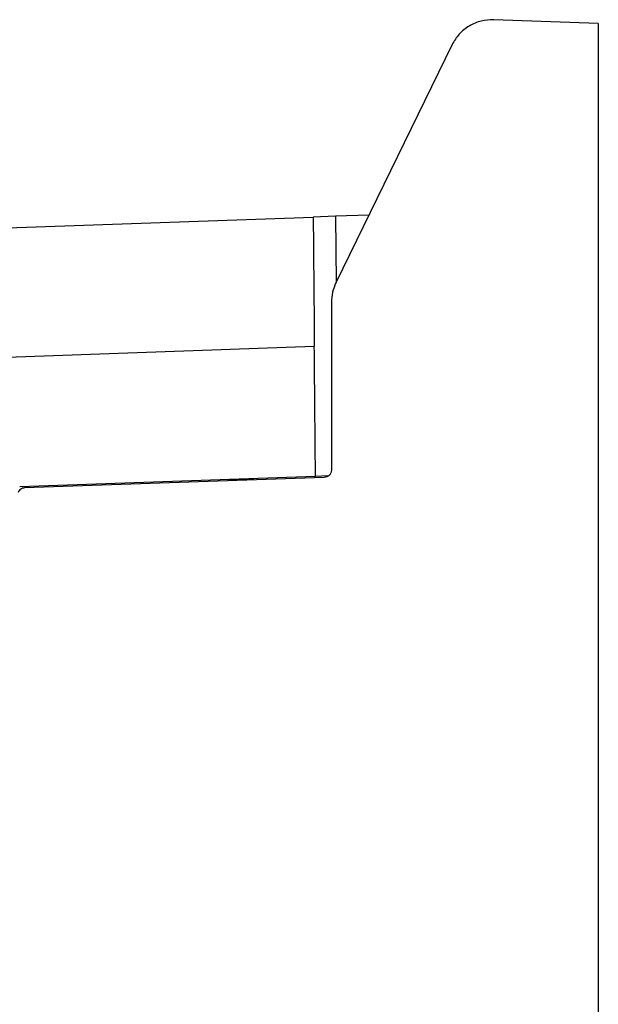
# Model space of a CAD drawing. Header units: millimetres. Extents: x -0.57 to 0.95, y -0.4 to 0.71.
# Tile 215 of 256: x 0.4 to 0.48, y 0.27 to 0.4. Entities that reach past the tile are written whole.
import ezdxf

# ---------------------------------------------------------------- set-up
doc = ezdxf.new("R2010")
doc.units = ezdxf.units.MM
doc.layers.add('FORMAT', color=7, linetype='Continuous')

msp = doc.modelspace()

# ---------------------------------------------------------------- linework, layer by layer
at = {"layer": 'FORMAT', "color": 7, "linetype": 'Continuous', "lineweight": 25}
for p, q in [((0.48147, 0.39779), (0.46737, 0.39828)), ((0.48147, 0.39779), (0.48147, 0.25625)), ((0.46176, 0.39492), (0.44608, 0.36278)), ((0.37755, 0.36937), (0.44302, 0.37165)), ((0.44602, 0.37176), (0.44302, 0.37165)), ((0.45054, 0.37191), (0.44602, 0.37176)), ((0.44602, 0.37176), (0.4461, 0.36281)), ((0.44547, 0.36015), (0.44547, 0.3375)), ((0.44317, 0.35416), (0.39049, 0.35232)), ((0.44333, 0.33666), (0.40343, 0.33526)), ((0.44451, 0.3365), (0.40409, 0.33509)), ((0.43503, 0.33617), (0.43144, 0.33624)), ((0.44505, 0.33672), (0.44333, 0.33666)), ((0.48148, 0.30027), (0.48147, 0.30027)), ((0.48147, 0.29027), (0.48148, 0.29027))]:
    msp.add_line(p, q, dxfattribs=at)
for points, knots in [([(0.46737, 0.39828), (0.4668, 0.39826), (0.46565, 0.3982), (0.46403, 0.39749), (0.46264, 0.3964), (0.46205, 0.3954), (0.46177, 0.39492)], [0, 0, 0, 0, 0.244791, 0.50007, 0.75531, 1, 1, 1, 1]), ([(0.44302, 0.37165), (0.44302, 0.3712), (0.44303, 0.37029), (0.44305, 0.36866), (0.44306, 0.36682), (0.44308, 0.36484), (0.4431, 0.36279), (0.44312, 0.36068), (0.44314, 0.35842), (0.44315, 0.35623), (0.44317, 0.35478), (0.44317, 0.35416)], [0, 0, 0, 0, 0.117255, 0.235446, 0.356707, 0.479091, 0.585949, 0.693674, 0.80425, 0.915866, 1, 1, 1, 1]), ([(0.44608, 0.36278), (0.44591, 0.36236), (0.44555, 0.36151), (0.4455, 0.3606), (0.44547, 0.36015)], [0, 0, 0, 0, 0.500015, 1, 1, 1, 1]), ([(0.44333, 0.33666), (0.44332, 0.33735), (0.44331, 0.33874), (0.44329, 0.34076), (0.44327, 0.34275), (0.44326, 0.34463), (0.44324, 0.34641), (0.44323, 0.34807), (0.44321, 0.34963), (0.4432, 0.35091), (0.44319, 0.35221), (0.44318, 0.35325), (0.44317, 0.35393), (0.44317, 0.35416)], [0, 0, 0, 0, 0.093204, 0.1871196, 0.2831639, 0.3798957, 0.4730816, 0.5668481, 0.6623433, 0.7583923, 0.8184847, 0.9392729, 1, 1, 1, 1]), ([(0.44547, 0.3375), (0.44546, 0.33737), (0.44543, 0.33712), (0.44521, 0.33679), (0.44489, 0.33655), (0.44463, 0.33652), (0.44451, 0.3365)], [0, 0, 0, 0, 0.2404874, 0.499902, 0.7593779, 1, 1, 1, 1]), ([(0.40409, 0.33509), (0.404, 0.33508), (0.40381, 0.33506), (0.40355, 0.33492), (0.40334, 0.33474), (0.40325, 0.33457), (0.40321, 0.33449)], [0, 0, 0, 0, 0.249974, 0.500169, 0.755104, 1, 1, 1, 1])]:
    msp.add_open_spline(points, degree=3, knots=knots, dxfattribs=at)

doc.saveas('drawing.dxf')
